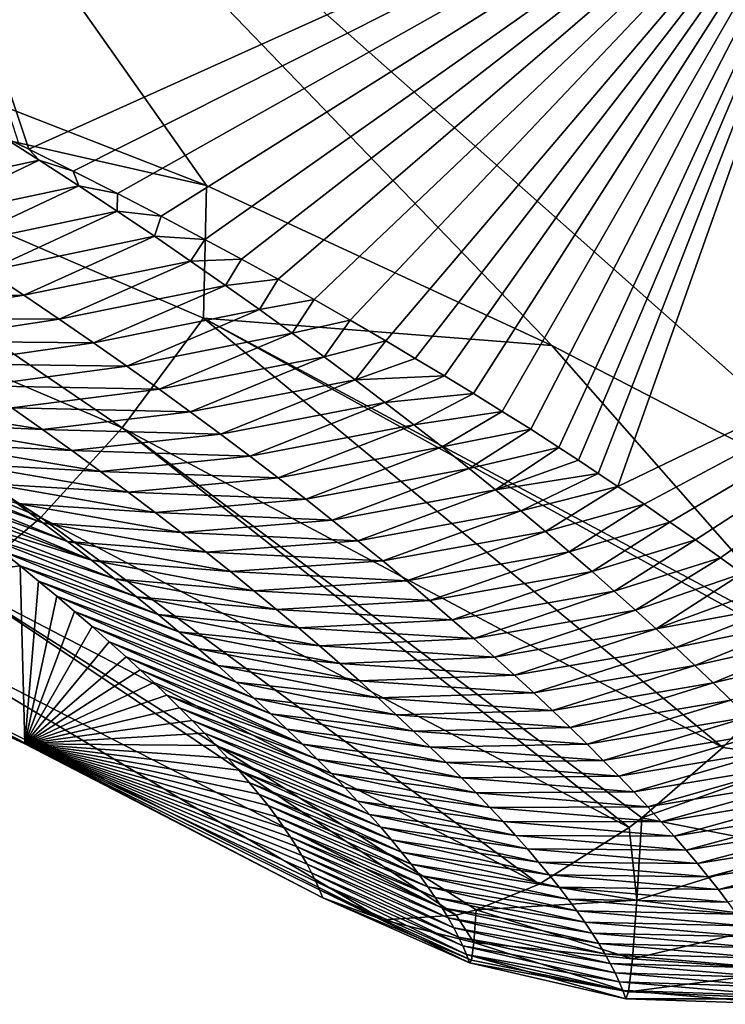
# Model space of a CAD drawing. Header units: metres. Extents: x -101 to 101, y -261 to 23.
# Tile 232 of 256: x 84.62 to 86.3, y -22.73 to -20.39. Entities that reach past the tile are written whole.
import ezdxf

# ---------------------------------------------------------------- set-up
doc = ezdxf.new("R2010")
doc.units = ezdxf.units.M
doc.layers.add('solid_505151_K2442K1000C34', color=7, linetype='CONTINUOUS')

msp = doc.modelspace()

# ---------------------------------------------------------------- linework, layer by layer
at = {"layer": 'solid_505151_K2442K1000C34'}
for points in [[(88.453484, -20.704044, 102.4142), (87.591324, -17.093513, 104.159546), (85.757095, -18.152464, 104.159546)], [(86.73848, -21.603632, 102.4142), (85.757095, -18.152464, 104.159546), (83.822845, -19.015301, 104.159546)], [(86.73848, -21.603632, 102.4142), (88.453484, -20.704044, 102.4142), (85.757095, -18.152464, 104.159546)], [(83.485893, -20.16501, 103.716919), (85.069054, -20.783598, 103.161095), (83.822845, -19.015301, 104.159546)], [(85.891548, -21.164774, 102.815361), (86.73848, -21.603632, 102.4142), (83.822845, -19.015301, 104.159546)], [(85.069054, -20.783598, 103.161095), (85.891548, -21.164774, 102.815361), (83.822845, -19.015301, 104.159546)], [(84.64653, -20.696465, 79.878418), (84.623543, -20.685204, 79.791496), (84.118034, -19.113779, 73.114449)], [(86.653976, -19.790264, 79.883408), (84.64653, -20.696465, 79.878418), (84.118034, -19.113779, 73.114449)], [(84.752007, -20.748796, 80.284843), (84.64653, -20.696465, 79.878418), (86.653976, -19.790264, 79.883408)], [(84.857056, -20.802139, 80.703026), (84.752007, -20.748796, 80.284843), (86.653976, -19.790264, 79.883408)], [(84.961548, -20.856623, 81.133858), (84.857056, -20.802139, 80.703026), (86.653976, -19.790264, 79.883408)], [(85.065514, -20.911936, 81.576561), (84.961548, -20.856623, 81.133858), (86.653976, -19.790264, 79.883408)], [(85.152786, -20.959053, 81.958801), (85.065514, -20.911936, 81.576561), (86.653976, -19.790264, 79.883408)], [(85.239586, -21.006687, 82.349762), (85.152786, -20.959053, 81.958801), (86.653976, -19.790264, 79.883408)], [(85.325821, -21.05492, 82.750038), (85.239586, -21.006687, 82.349762), (86.653976, -19.790264, 79.883408)], [(85.411385, -21.10383, 83.160255), (85.325821, -21.05492, 82.750038), (86.653976, -19.790264, 79.883408)], [(85.496178, -21.153471, 83.580963), (85.411385, -21.10383, 83.160255), (86.653976, -19.790264, 79.883408)], [(85.566284, -21.195126, 83.938652), (85.496178, -21.153471, 83.580963), (86.653976, -19.790264, 79.883408)], [(85.635872, -21.23694, 84.302582), (85.566284, -21.195126, 83.938652), (86.653976, -19.790264, 79.883408)], [(85.704895, -21.278982, 84.673271), (85.635872, -21.23694, 84.302582), (86.653976, -19.790264, 79.883408)], [(85.7733, -21.32131, 85.051224), (85.704895, -21.278982, 84.673271), (86.653976, -19.790264, 79.883408)], [(85.841003, -21.363979, 85.436951), (85.7733, -21.32131, 85.051224), (86.653976, -19.790264, 79.883408)], [(85.907959, -21.407038, 85.830963), (85.841003, -21.363979, 85.436951), (86.653976, -19.790264, 79.883408)], [(85.955086, -21.437923, 86.116539), (85.907959, -21.407038, 85.830963), (86.653976, -19.790264, 79.883408)], [(86.001808, -21.469017, 86.406708), (85.955086, -21.437923, 86.116539), (86.653976, -19.790264, 79.883408)], [(86.048233, -21.500202, 86.701286), (86.001808, -21.469017, 86.406708), (86.653976, -19.790264, 79.883408)], [(87.539078, -20.78021, 86.734787), (86.048233, -21.500202, 86.701286), (86.653976, -19.790264, 79.883408)], [(83.495834, -20.426064, 103.579361), (85.069054, -20.783598, 103.161095), (83.485893, -20.16501, 103.716919)], [(83.495834, -20.426064, 103.579361), (83.335968, -20.706636, 103.385201), (84.868217, -21.360647, 102.797546)], [(85.061913, -21.099096, 102.987411), (85.069054, -20.783598, 103.161095), (83.495834, -20.426064, 103.579361)], [(85.061913, -21.099096, 102.987411), (83.495834, -20.426064, 103.579361), (84.868217, -21.360647, 102.797546)], [(84.269844, -20.809521, 79.908249), (84.573303, -20.660748, 79.603409), (84.67099, -20.72286, 80.033707)], [(84.64653, -20.696465, 79.878418), (84.573303, -20.660748, 79.603409), (84.623543, -20.685204, 79.791496)], [(84.67099, -20.72286, 80.033707), (84.573303, -20.660748, 79.603409), (84.64653, -20.696465, 79.878418)], [(83.335968, -20.706636, 103.385201), (83.17556, -20.940765, 103.13736), (84.674599, -21.574469, 102.55513)], [(84.868217, -21.360647, 102.797546), (83.335968, -20.706636, 103.385201), (84.674599, -21.574469, 102.55513)], [(84.67099, -20.72286, 80.033707), (84.64653, -20.696465, 79.878418), (84.752007, -20.748796, 80.284843)], [(84.365257, -20.869406, 80.339722), (84.269844, -20.809521, 79.908249), (84.67099, -20.72286, 80.033707)], [(84.365257, -20.869406, 80.339722), (84.67099, -20.72286, 80.033707), (84.765259, -20.784082, 80.463226)], [(84.765259, -20.784082, 80.463226), (84.67099, -20.72286, 80.033707), (84.752007, -20.748796, 80.284843)], [(84.765259, -20.784082, 80.463226), (84.752007, -20.748796, 80.284843), (84.857056, -20.802139, 80.703026)], [(86.110756, -21.542671, 87.108459), (86.048233, -21.500202, 86.701286), (87.539078, -20.78021, 86.734787)], [(86.172485, -21.585201, 87.523308), (86.110756, -21.542671, 87.108459), (87.539078, -20.78021, 86.734787)], [(86.233246, -21.62775, 87.94558), (86.172485, -21.585201, 87.523308), (87.539078, -20.78021, 86.734787)], [(86.292862, -21.670275, 88.375023), (86.233246, -21.62775, 87.94558), (87.539078, -20.78021, 86.734787)], [(86.344635, -21.707939, 88.761658), (86.292862, -21.670275, 88.375023), (87.539078, -20.78021, 86.734787)], [(84.457741, -20.928587, 80.77179), (84.365257, -20.869406, 80.339722), (84.765259, -20.784082, 80.463226)], [(84.457741, -20.928587, 80.77179), (84.765259, -20.784082, 80.463226), (84.856651, -20.844551, 80.89328)], [(84.856651, -20.844551, 80.89328), (84.765259, -20.784082, 80.463226), (84.857056, -20.802139, 80.703026)], [(84.856651, -20.844551, 80.89328), (84.857056, -20.802139, 80.703026), (84.961548, -20.856623, 81.133858)], [(85.061913, -21.099096, 102.987411), (85.891548, -21.164774, 102.815361), (85.069054, -20.783598, 103.161095)], [(84.547401, -20.987051, 81.20443), (84.457741, -20.928587, 80.77179), (84.856651, -20.844551, 80.89328)], [(84.547401, -20.987051, 81.20443), (84.856651, -20.844551, 80.89328), (84.945259, -20.904259, 81.32383)], [(84.945259, -20.904259, 81.32383), (84.856651, -20.844551, 80.89328), (84.961548, -20.856623, 81.133858)], [(84.945259, -20.904259, 81.32383), (84.961548, -20.856623, 81.133858), (85.065514, -20.911936, 81.576561)], [(84.634338, -21.04479, 81.637619), (84.547401, -20.987051, 81.20443), (84.945259, -20.904259, 81.32383)], [(84.634338, -21.04479, 81.637619), (84.945259, -20.904259, 81.32383), (85.031181, -20.963192, 81.75486)], [(85.031181, -20.963192, 81.75486), (84.945259, -20.904259, 81.32383), (85.065514, -20.911936, 81.576561)], [(85.031181, -20.963192, 81.75486), (85.065514, -20.911936, 81.576561), (85.152786, -20.959053, 81.958801)], [(84.674599, -21.574469, 102.55513), (83.17556, -20.940765, 103.13736), (84.48793, -21.732979, 102.268768)], [(84.71862, -21.101793, 82.071327), (84.634338, -21.04479, 81.637619), (85.031181, -20.963192, 81.75486)], [(84.71862, -21.101793, 82.071327), (85.031181, -20.963192, 81.75486), (85.114479, -21.021347, 82.186356)], [(85.114479, -21.021347, 82.186356), (85.031181, -20.963192, 81.75486), (85.152786, -20.959053, 81.958801)], [(85.114479, -21.021347, 82.186356), (85.152786, -20.959053, 81.958801), (85.239586, -21.006687, 82.349762)], [(84.634338, -21.04479, 81.637619), (84.208145, -21.0455, 81.444397), (84.547401, -20.987051, 81.20443)], [(85.195229, -21.078714, 82.618294), (85.114479, -21.021347, 82.186356), (85.239586, -21.006687, 82.349762)], [(85.195229, -21.078714, 82.618294), (85.239586, -21.006687, 82.349762), (85.325821, -21.05492, 82.750038)], [(84.800316, -21.158051, 82.505539), (84.71862, -21.101793, 82.071327), (85.114479, -21.021347, 82.186356)], [(84.800316, -21.158051, 82.505539), (85.114479, -21.021347, 82.186356), (85.195229, -21.078714, 82.618294)], [(84.634338, -21.04479, 81.637619), (84.292717, -21.100313, 81.872002), (84.208145, -21.0455, 81.444397)], [(84.71862, -21.101793, 82.071327), (84.292717, -21.100313, 81.872002), (84.634338, -21.04479, 81.637619)], [(85.273499, -21.135286, 83.050659), (85.195229, -21.078714, 82.618294), (85.325821, -21.05492, 82.750038)], [(85.273499, -21.135286, 83.050659), (85.325821, -21.05492, 82.750038), (85.411385, -21.10383, 83.160255)], [(84.879501, -21.213552, 82.940231), (84.800316, -21.158051, 82.505539), (85.195229, -21.078714, 82.618294)], [(84.879501, -21.213552, 82.940231), (85.195229, -21.078714, 82.618294), (85.273499, -21.135286, 83.050659)], [(84.71862, -21.101793, 82.071327), (84.374741, -21.154457, 82.300156), (84.292717, -21.100313, 81.872002)], [(84.800316, -21.158051, 82.505539), (84.374741, -21.154457, 82.300156), (84.71862, -21.101793, 82.071327)], [(85.061913, -21.099096, 102.987411), (84.868217, -21.360647, 102.797546), (86.29834, -22.121971, 102.102547)], [(86.522469, -21.882181, 102.287598), (85.891548, -21.164774, 102.815361), (85.061913, -21.099096, 102.987411)], [(86.508606, -21.898438, 102.277672), (85.061913, -21.099096, 102.987411), (86.29834, -22.121971, 102.102547)], [(86.508606, -21.898438, 102.277672), (86.522469, -21.882181, 102.287598), (85.061913, -21.099096, 102.987411)], [(85.349358, -21.191053, 83.483429), (85.273499, -21.135286, 83.050659), (85.411385, -21.10383, 83.160255)], [(85.349358, -21.191053, 83.483429), (85.411385, -21.10383, 83.160255), (85.496178, -21.153471, 83.580963)], [(84.800316, -21.158051, 82.505539), (84.454285, -21.207922, 82.728844), (84.374741, -21.154457, 82.300156)], [(84.956238, -21.268291, 83.375381), (84.879501, -21.213552, 82.940231), (85.273499, -21.135286, 83.050659)], [(84.956238, -21.268291, 83.375381), (85.273499, -21.135286, 83.050659), (85.349358, -21.191053, 83.483429)], [(85.422874, -21.246012, 83.916595), (85.349358, -21.191053, 83.483429), (85.496178, -21.153471, 83.580963)], [(85.422874, -21.246012, 83.916595), (85.496178, -21.153471, 83.580963), (85.566284, -21.195126, 83.938652)], [(84.879501, -21.213552, 82.940231), (84.454285, -21.207922, 82.728844), (84.800316, -21.158051, 82.505539)], [(86.522469, -21.882181, 102.287598), (86.73848, -21.603632, 102.4142), (85.891548, -21.164774, 102.815361)], [(85.030602, -21.322258, 83.810974), (84.956238, -21.268291, 83.375381), (85.349358, -21.191053, 83.483429)], [(85.030602, -21.322258, 83.810974), (85.349358, -21.191053, 83.483429), (85.422874, -21.246012, 83.916595)], [(85.422874, -21.246012, 83.916595), (85.566284, -21.195126, 83.938652), (85.635872, -21.23694, 84.302582)], [(84.879501, -21.213552, 82.940231), (84.531418, -21.260698, 83.158043), (84.454285, -21.207922, 82.728844)], [(84.956238, -21.268291, 83.375381), (84.531418, -21.260698, 83.158043), (84.879501, -21.213552, 82.940231)], [(85.102638, -21.375441, 84.246986), (85.030602, -21.322258, 83.810974), (85.422874, -21.246012, 83.916595)], [(85.102638, -21.375441, 84.246986), (85.422874, -21.246012, 83.916595), (85.494102, -21.30015, 84.350143)], [(85.494102, -21.30015, 84.350143), (85.422874, -21.246012, 83.916595), (85.635872, -21.23694, 84.302582)], [(85.494102, -21.30015, 84.350143), (85.635872, -21.23694, 84.302582), (85.704895, -21.278982, 84.673271)], [(84.956238, -21.268291, 83.375381), (84.606201, -21.312777, 83.587723), (84.531418, -21.260698, 83.158043)], [(85.030602, -21.322258, 83.810974), (84.606201, -21.312777, 83.587723), (84.956238, -21.268291, 83.375381)], [(85.56308, -21.353462, 84.78405), (85.494102, -21.30015, 84.350143), (85.704895, -21.278982, 84.673271)], [(85.56308, -21.353462, 84.78405), (85.704895, -21.278982, 84.673271), (85.7733, -21.32131, 85.051224)], [(84.678703, -21.364143, 84.01786), (84.354942, -21.349703, 84.38456), (84.283516, -21.300255, 83.952469)], [(84.606201, -21.312777, 83.587723), (84.678703, -21.364143, 84.01786), (84.283516, -21.300255, 83.952469)], [(85.030602, -21.322258, 83.810974), (84.678703, -21.364143, 84.01786), (84.606201, -21.312777, 83.587723)], [(85.172409, -21.427835, 84.683411), (85.102638, -21.375441, 84.246986), (85.494102, -21.30015, 84.350143)], [(85.172409, -21.427835, 84.683411), (85.494102, -21.30015, 84.350143), (85.56308, -21.353462, 84.78405)], [(85.629868, -21.405943, 85.218315), (85.56308, -21.353462, 84.78405), (85.7733, -21.32131, 85.051224)], [(85.629868, -21.405943, 85.218315), (85.7733, -21.32131, 85.051224), (85.841003, -21.363979, 85.436951)], [(85.102638, -21.375441, 84.246986), (84.678703, -21.364143, 84.01786), (85.030602, -21.322258, 83.810974)], [(84.748962, -21.414793, 84.448441), (84.424141, -21.398468, 84.817123), (84.354942, -21.349703, 84.38456)], [(84.678703, -21.364143, 84.01786), (84.748962, -21.414793, 84.448441), (84.354942, -21.349703, 84.38456)], [(84.868217, -21.360647, 102.797546), (84.674599, -21.574469, 102.55513), (86.075294, -22.312693, 101.866211)], [(85.102638, -21.375441, 84.246986), (84.748962, -21.414793, 84.448441), (84.678703, -21.364143, 84.01786)], [(86.105461, -22.289787, 101.90126), (84.868217, -21.360647, 102.797546), (86.075294, -22.312693, 101.866211)], [(86.105461, -22.289787, 101.90126), (86.29834, -22.121971, 102.102547), (84.868217, -21.360647, 102.797546)], [(85.23996, -21.479433, 85.120216), (85.172409, -21.427835, 84.683411), (85.56308, -21.353462, 84.78405)], [(85.23996, -21.479433, 85.120216), (85.56308, -21.353462, 84.78405), (85.629868, -21.405943, 85.218315)], [(85.694511, -21.457582, 85.652924), (85.629868, -21.405943, 85.218315), (85.841003, -21.363979, 85.436951)], [(85.694511, -21.457582, 85.652924), (85.841003, -21.363979, 85.436951), (85.907959, -21.407038, 85.830963)], [(85.172409, -21.427835, 84.683411), (84.748962, -21.414793, 84.448441), (85.102638, -21.375441, 84.246986)], [(84.817039, -21.464716, 84.879448), (84.491165, -21.446541, 85.250137), (84.424141, -21.398468, 84.817123)], [(84.748962, -21.414793, 84.448441), (84.817039, -21.464716, 84.879448), (84.424141, -21.398468, 84.817123)], [(85.172409, -21.427835, 84.683411), (84.817039, -21.464716, 84.879448), (84.748962, -21.414793, 84.448441)], [(85.305336, -21.530224, 85.557411), (85.23996, -21.479433, 85.120216), (85.629868, -21.405943, 85.218315)], [(85.305336, -21.530224, 85.557411), (85.629868, -21.405943, 85.218315), (85.694511, -21.457582, 85.652924)], [(85.757057, -21.508375, 86.087852), (85.694511, -21.457582, 85.652924), (85.907959, -21.407038, 85.830963)], [(85.757057, -21.508375, 86.087852), (85.907959, -21.407038, 85.830963), (85.955086, -21.437923, 86.116539)], [(84.679611, -21.586508, 86.551727), (84.345642, -21.472836, 86.758591), (84.287437, -21.430075, 86.338104)], [(84.618858, -21.540569, 86.117462), (84.679611, -21.586508, 86.551727), (84.287437, -21.430075, 86.338104)], [(85.23996, -21.479433, 85.120216), (84.817039, -21.464716, 84.879448), (85.172409, -21.427835, 84.683411)], [(85.757057, -21.508375, 86.087852), (85.955086, -21.437923, 86.116539), (86.001808, -21.469017, 86.406708)], [(84.882965, -21.513905, 85.310867), (84.556053, -21.493912, 85.683594), (84.491165, -21.446541, 85.250137)], [(84.817039, -21.464716, 84.879448), (84.882965, -21.513905, 85.310867), (84.491165, -21.446541, 85.250137)], [(85.368584, -21.580202, 85.994957), (85.305336, -21.530224, 85.557411), (85.694511, -21.457582, 85.652924)], [(85.368584, -21.580202, 85.994957), (85.694511, -21.457582, 85.652924), (85.757057, -21.508375, 86.087852)], [(84.738365, -21.631714, 86.986382), (84.393623, -21.508638, 87.115509), (84.345642, -21.472836, 86.758591)], [(84.679611, -21.586508, 86.551727), (84.738365, -21.631714, 86.986382), (84.345642, -21.472836, 86.758591)], [(85.23996, -21.479433, 85.120216), (84.882965, -21.513905, 85.310867), (84.817039, -21.464716, 84.879448)], [(85.305336, -21.530224, 85.557411), (84.882965, -21.513905, 85.310867), (85.23996, -21.479433, 85.120216)], [(85.817551, -21.558315, 86.523102), (85.757057, -21.508375, 86.087852), (86.001808, -21.469017, 86.406708)], [(85.817551, -21.558315, 86.523102), (86.001808, -21.469017, 86.406708), (86.048233, -21.500202, 86.701286)], [(84.795143, -21.676184, 87.421394), (84.441231, -21.544626, 87.477966), (84.393623, -21.508638, 87.115509)], [(84.738365, -21.631714, 86.986382), (84.795143, -21.676184, 87.421394), (84.393623, -21.508638, 87.115509)], [(84.946793, -21.562347, 85.742676), (84.618858, -21.540569, 86.117462), (84.556053, -21.493912, 85.683594)], [(84.882965, -21.513905, 85.310867), (84.946793, -21.562347, 85.742676), (84.556053, -21.493912, 85.683594)], [(85.429756, -21.629358, 86.432854), (85.368584, -21.580202, 85.994957), (85.757057, -21.508375, 86.087852)], [(85.429756, -21.629358, 86.432854), (85.757057, -21.508375, 86.087852), (85.817551, -21.558315, 86.523102)], [(85.87603, -21.607395, 86.958656), (85.817551, -21.558315, 86.523102), (86.048233, -21.500202, 86.701286)], [(85.87603, -21.607395, 86.958656), (86.048233, -21.500202, 86.701286), (86.110756, -21.542671, 87.108459)], [(85.305336, -21.530224, 85.557411), (84.946793, -21.562347, 85.742676), (84.882965, -21.513905, 85.310867)], [(85.368584, -21.580202, 85.994957), (84.946793, -21.562347, 85.742676), (85.305336, -21.530224, 85.557411)], [(84.795143, -21.676184, 87.421394), (84.48835, -21.580753, 87.846321), (84.441231, -21.544626, 87.477966)], [(85.008568, -21.610037, 86.174866), (84.679611, -21.586508, 86.551727), (84.618858, -21.540569, 86.117462)], [(84.946793, -21.562347, 85.742676), (85.008568, -21.610037, 86.174866), (84.618858, -21.540569, 86.117462)], [(85.932526, -21.655611, 87.394501), (85.87603, -21.607395, 86.958656), (86.110756, -21.542671, 87.108459)], [(85.932526, -21.655611, 87.394501), (86.110756, -21.542671, 87.108459), (86.172485, -21.585201, 87.523308)], [(84.674599, -21.574469, 102.55513), (84.48793, -21.732979, 102.268768), (85.861259, -22.447578, 101.586975)], [(86.075294, -22.312693, 101.866211), (84.674599, -21.574469, 102.55513), (85.861259, -22.447578, 101.586975)], [(85.368584, -21.580202, 85.994957), (85.008568, -21.610037, 86.174866), (84.946793, -21.562347, 85.742676)], [(85.488892, -21.677685, 86.871078), (85.429756, -21.629358, 86.432854), (85.817551, -21.558315, 86.523102)], [(85.488892, -21.677685, 86.871078), (85.817551, -21.558315, 86.523102), (85.87603, -21.607395, 86.958656)], [(84.849976, -21.719906, 87.856758), (84.534859, -21.616966, 88.220963), (84.48835, -21.580753, 87.846321)], [(84.795143, -21.676184, 87.421394), (84.849976, -21.719906, 87.856758), (84.48835, -21.580753, 87.846321)], [(85.068336, -21.656965, 86.607407), (84.738365, -21.631714, 86.986382), (84.679611, -21.586508, 86.551727)], [(85.008568, -21.610037, 86.174866), (85.068336, -21.656965, 86.607407), (84.679611, -21.586508, 86.551727)], [(85.429756, -21.629358, 86.432854), (85.008568, -21.610037, 86.174866), (85.368584, -21.580202, 85.994957)], [(85.987068, -21.702951, 87.830635), (85.932526, -21.655611, 87.394501), (86.172485, -21.585201, 87.523308)], [(85.987068, -21.702951, 87.830635), (86.172485, -21.585201, 87.523308), (86.233246, -21.62775, 87.94558)], [(84.902893, -21.762875, 88.292465), (84.580643, -21.653215, 88.602264), (84.534859, -21.616966, 88.220963)], [(84.849976, -21.719906, 87.856758), (84.902893, -21.762875, 88.292465), (84.534859, -21.616966, 88.220963)], [(85.429756, -21.629358, 86.432854), (85.068336, -21.656965, 86.607407), (85.008568, -21.610037, 86.174866)], [(85.546013, -21.725178, 87.309631), (85.488892, -21.677685, 86.871078), (85.87603, -21.607395, 86.958656)], [(85.546013, -21.725178, 87.309631), (85.87603, -21.607395, 86.958656), (85.932526, -21.655611, 87.394501)], [(85.126122, -21.703125, 87.040306), (84.795143, -21.676184, 87.421394), (84.738365, -21.631714, 86.986382)], [(85.068336, -21.656965, 86.607407), (85.126122, -21.703125, 87.040306), (84.738365, -21.631714, 86.986382)], [(85.488892, -21.677685, 86.871078), (85.068336, -21.656965, 86.607407), (85.429756, -21.629358, 86.432854)], [(86.039696, -21.749416, 88.267044), (85.987068, -21.702951, 87.830635), (86.233246, -21.62775, 87.94558)], [(86.039696, -21.749416, 88.267044), (86.233246, -21.62775, 87.94558), (86.292862, -21.670275, 88.375023)], [(83.918701, -21.780758, 101.304382), (84.580643, -21.653215, 88.602264), (84.625587, -21.689449, 88.990593)], [(84.953934, -21.80508, 88.728493), (84.625587, -21.689449, 88.990593), (84.580643, -21.653215, 88.602264)], [(84.902893, -21.762875, 88.292465), (84.953934, -21.80508, 88.728493), (84.580643, -21.653215, 88.602264)], [(85.488892, -21.677685, 86.871078), (85.126122, -21.703125, 87.040306), (85.068336, -21.656965, 86.607407)], [(85.601166, -21.771826, 87.748497), (85.546013, -21.725178, 87.309631), (85.932526, -21.655611, 87.394501)], [(85.601166, -21.771826, 87.748497), (85.932526, -21.655611, 87.394501), (85.987068, -21.702951, 87.830635)], [(86.090446, -21.794996, 88.703712), (86.039696, -21.749416, 88.267044), (86.292862, -21.670275, 88.375023)], [(86.090446, -21.794996, 88.703712), (86.292862, -21.670275, 88.375023), (86.344635, -21.707939, 88.761658)], [(84.636749, -22.113409, 100.969269), (83.918701, -21.780758, 101.304382), (84.625587, -21.689449, 88.990593)], [(84.636749, -22.113409, 100.969269), (84.625587, -21.689449, 88.990593), (84.669571, -21.725611, 89.386337)], [(85.00312, -21.846518, 89.164833), (84.669571, -21.725611, 89.386337), (84.625587, -21.689449, 88.990593)], [(84.953934, -21.80508, 88.728493), (85.00312, -21.846518, 89.164833), (84.625587, -21.689449, 88.990593)], [(85.181961, -21.74851, 87.473534), (84.849976, -21.719906, 87.856758), (84.795143, -21.676184, 87.421394)], [(85.126122, -21.703125, 87.040306), (85.181961, -21.74851, 87.473534), (84.795143, -21.676184, 87.421394)], [(85.546013, -21.725178, 87.309631), (85.126122, -21.703125, 87.040306), (85.488892, -21.677685, 86.871078)], [(85.235893, -21.793112, 87.907082), (84.902893, -21.762875, 88.292465), (84.849976, -21.719906, 87.856758)], [(85.181961, -21.74851, 87.473534), (85.235893, -21.793112, 87.907082), (84.849976, -21.719906, 87.856758)], [(85.546013, -21.725178, 87.309631), (85.181961, -21.74851, 87.473534), (85.126122, -21.703125, 87.040306)], [(85.654381, -21.817627, 88.18766), (85.601166, -21.771826, 87.748497), (85.987068, -21.702951, 87.830635)], [(85.654381, -21.817627, 88.18766), (85.987068, -21.702951, 87.830635), (86.039696, -21.749416, 88.267044)], [(86.139351, -21.839685, 89.14064), (86.090446, -21.794996, 88.703712), (86.344635, -21.707939, 88.761658)], [(86.139351, -21.839685, 89.14064), (86.344635, -21.707939, 88.761658), (86.395256, -21.745531, 89.153549)], [(84.48793, -21.732979, 102.268768), (84.314842, -21.830549, 101.948624), (85.663826, -22.521835, 101.274757)], [(85.711502, -22.509031, 101.355827), (84.48793, -21.732979, 102.268768), (85.663826, -22.521835, 101.274757)], [(85.711502, -22.509031, 101.355827), (85.861259, -22.447578, 101.586975), (84.48793, -21.732979, 102.268768)], [(84.636749, -22.113409, 100.969269), (84.669571, -21.725611, 89.386337), (84.712608, -21.761694, 89.789474)], [(85.050484, -21.887175, 89.601471), (84.712608, -21.761694, 89.789474), (84.669571, -21.725611, 89.386337)], [(85.00312, -21.846518, 89.164833), (85.050484, -21.887175, 89.601471), (84.669571, -21.725611, 89.386337)], [(85.601166, -21.771826, 87.748497), (85.181961, -21.74851, 87.473534), (85.546013, -21.725178, 87.309631)], [(84.636749, -22.113409, 100.969269), (84.712608, -21.761694, 89.789474), (84.755081, -21.797848, 90.198753)], [(85.096054, -21.92705, 90.038399), (84.755081, -21.797848, 90.198753), (84.712608, -21.761694, 89.789474)], [(85.050484, -21.887175, 89.601471), (85.096054, -21.92705, 90.038399), (84.712608, -21.761694, 89.789474)], [(85.287941, -21.836924, 88.340942), (84.953934, -21.80508, 88.728493), (84.902893, -21.762875, 88.292465)], [(85.235893, -21.793112, 87.907082), (85.287941, -21.836924, 88.340942), (84.902893, -21.762875, 88.292465)], [(85.601166, -21.771826, 87.748497), (85.235893, -21.793112, 87.907082), (85.181961, -21.74851, 87.473534)], [(85.705688, -21.862572, 88.627106), (85.654381, -21.817627, 88.18766), (86.039696, -21.749416, 88.267044)], [(85.705688, -21.862572, 88.627106), (86.039696, -21.749416, 88.267044), (86.090446, -21.794996, 88.703712)], [(86.139351, -21.839685, 89.14064), (86.395256, -21.745531, 89.153549), (86.444641, -21.783045, 89.55072)], [(84.161461, -21.863716, 101.606056), (83.918701, -21.780758, 101.304382), (84.636749, -22.113409, 100.969269)], [(85.654381, -21.817627, 88.18766), (85.235893, -21.793112, 87.907082), (85.601166, -21.771826, 87.748497)], [(86.186424, -21.883478, 89.577805), (86.139351, -21.839685, 89.14064), (86.444641, -21.783045, 89.55072)], [(86.186424, -21.883478, 89.577805), (86.444641, -21.783045, 89.55072), (86.493103, -21.820557, 89.955048)], [(84.636749, -22.113409, 100.969269), (84.755081, -21.797848, 90.198753), (84.796883, -21.834026, 90.614517)], [(85.139847, -21.966135, 90.475594), (84.796883, -21.834026, 90.614517), (84.755081, -21.797848, 90.198753)], [(85.096054, -21.92705, 90.038399), (85.139847, -21.966135, 90.475594), (84.755081, -21.797848, 90.198753)], [(85.338135, -21.879938, 88.775101), (85.00312, -21.846518, 89.164833), (84.953934, -21.80508, 88.728493)], [(85.287941, -21.836924, 88.340942), (85.338135, -21.879938, 88.775101), (84.953934, -21.80508, 88.728493)], [(85.654381, -21.817627, 88.18766), (85.287941, -21.836924, 88.340942), (85.235893, -21.793112, 87.907082)], [(85.755119, -21.906654, 89.066833), (85.705688, -21.862572, 88.627106), (86.090446, -21.794996, 88.703712)], [(85.755119, -21.906654, 89.066833), (86.090446, -21.794996, 88.703712), (86.139351, -21.839685, 89.14064)], [(84.314842, -21.830549, 101.948624), (84.161461, -21.863716, 101.606056), (85.48999, -22.532822, 100.940643)], [(85.663826, -22.521835, 101.274757), (84.314842, -21.830549, 101.948624), (85.48999, -22.532822, 100.940643)], [(84.636749, -22.113409, 100.969269), (84.796883, -21.834026, 90.614517), (84.837868, -21.870155, 91.037323)], [(85.181877, -22.004421, 90.913055), (84.837868, -21.870155, 91.037323), (84.796883, -21.834026, 90.614517)], [(85.139847, -21.966135, 90.475594), (85.181877, -22.004421, 90.913055), (84.796883, -21.834026, 90.614517)], [(85.705688, -21.862572, 88.627106), (85.287941, -21.836924, 88.340942), (85.654381, -21.817627, 88.18766)], [(85.705688, -21.862572, 88.627106), (85.338135, -21.879938, 88.775101), (85.287941, -21.836924, 88.340942)], [(86.231712, -21.926373, 90.015213), (86.186424, -21.883478, 89.577805), (86.493103, -21.820557, 89.955048)], [(86.231712, -21.926373, 90.015213), (86.493103, -21.820557, 89.955048), (86.540604, -21.857973, 90.366249)], [(85.386513, -21.922148, 89.209541), (85.050484, -21.887175, 89.601471), (85.00312, -21.846518, 89.164833)], [(85.338135, -21.879938, 88.775101), (85.386513, -21.922148, 89.209541), (85.00312, -21.846518, 89.164833)], [(85.802711, -21.949869, 89.506828), (85.755119, -21.906654, 89.066833), (86.139351, -21.839685, 89.14064)], [(85.802711, -21.949869, 89.506828), (86.139351, -21.839685, 89.14064), (86.186424, -21.883478, 89.577805)], [(86.275223, -21.968359, 90.45285), (86.231712, -21.926373, 90.015213), (86.540604, -21.857973, 90.366249)], [(86.275223, -21.968359, 90.45285), (86.540604, -21.857973, 90.366249), (86.586998, -21.895161, 90.783386)], [(84.161461, -21.863716, 101.606056), (84.636749, -22.113409, 100.969269), (85.346046, -22.480244, 100.596848)], [(85.48999, -22.532822, 100.940643), (84.161461, -21.863716, 101.606056), (85.346046, -22.480244, 100.596848)], [(84.636749, -22.113409, 100.969269), (84.837868, -21.870155, 91.037323), (84.877853, -21.90616, 91.46772)], [(85.222176, -22.041906, 91.350769), (84.877853, -21.90616, 91.46772), (84.837868, -21.870155, 91.037323)], [(85.181877, -22.004421, 90.913055), (85.222176, -22.041906, 91.350769), (84.837868, -21.870155, 91.037323)], [(85.755119, -21.906654, 89.066833), (85.338135, -21.879938, 88.775101), (85.705688, -21.862572, 88.627106)], [(85.755119, -21.906654, 89.066833), (85.386513, -21.922148, 89.209541), (85.338135, -21.879938, 88.775101)], [(85.848488, -21.992208, 89.947075), (85.802711, -21.949869, 89.506828), (86.186424, -21.883478, 89.577805)], [(85.848488, -21.992208, 89.947075), (86.186424, -21.883478, 89.577805), (86.231712, -21.926373, 90.015213)], [(84.636749, -22.113409, 100.969269), (84.877853, -21.90616, 91.46772), (84.911209, -21.936869, 91.843102)], [(85.260757, -22.078583, 91.788727), (84.911209, -21.936869, 91.843102), (84.877853, -21.90616, 91.46772)], [(85.222176, -22.041906, 91.350769), (85.260757, -22.078583, 91.788727), (84.877853, -21.90616, 91.46772)], [(85.433098, -21.963547, 89.644257), (85.096054, -21.92705, 90.038399), (85.050484, -21.887175, 89.601471)], [(85.386513, -21.922148, 89.209541), (85.433098, -21.963547, 89.644257), (85.050484, -21.887175, 89.601471)], [(85.802711, -21.949869, 89.506828), (85.386513, -21.922148, 89.209541), (85.755119, -21.906654, 89.066833)], [(86.316978, -22.009436, 90.890717), (86.275223, -21.968359, 90.45285), (86.586998, -21.895161, 90.783386)], [(86.495888, -22.150774, 102.064896), (86.508606, -21.898438, 102.277672), (86.29834, -22.121971, 102.102547)], [(85.477913, -22.004129, 90.079239), (85.139847, -21.966135, 90.475594), (85.096054, -21.92705, 90.038399)], [(85.433098, -21.963547, 89.644257), (85.477913, -22.004129, 90.079239), (85.096054, -21.92705, 90.038399)], [(85.802711, -21.949869, 89.506828), (85.433098, -21.963547, 89.644257), (85.386513, -21.922148, 89.209541)], [(85.892464, -22.03367, 90.387573), (85.848488, -21.992208, 89.947075), (86.231712, -21.926373, 90.015213)], [(85.892464, -22.03367, 90.387573), (86.231712, -21.926373, 90.015213), (86.275223, -21.968359, 90.45285)], [(84.636749, -22.113409, 100.969269), (84.911209, -21.936869, 91.843102), (84.943626, -21.967381, 92.224808)], [(85.297653, -22.114443, 92.226921), (84.943626, -21.967381, 92.224808), (84.911209, -21.936869, 91.843102)], [(85.260757, -22.078583, 91.788727), (85.297653, -22.114443, 92.226921), (84.911209, -21.936869, 91.843102)], [(85.848488, -21.992208, 89.947075), (85.433098, -21.963547, 89.644257), (85.802711, -21.949869, 89.506828)], [(84.636749, -22.113409, 100.969269), (84.943626, -21.967381, 92.224808), (84.974983, -21.99765, 92.61319)], [(85.297653, -22.114443, 92.226921), (84.974983, -21.99765, 92.61319), (84.943626, -21.967381, 92.224808)], [(85.520981, -22.04389, 90.514473), (85.181877, -22.004421, 90.913055), (85.139847, -21.966135, 90.475594)], [(85.477913, -22.004129, 90.079239), (85.520981, -22.04389, 90.514473), (85.139847, -21.966135, 90.475594)], [(85.848488, -21.992208, 89.947075), (85.477913, -22.004129, 90.079239), (85.433098, -21.963547, 89.644257)], [(85.934669, -22.074245, 90.828308), (85.892464, -22.03367, 90.387573), (86.275223, -21.968359, 90.45285)], [(85.934669, -22.074245, 90.828308), (86.275223, -21.968359, 90.45285), (86.316978, -22.009436, 90.890717)], [(84.636749, -22.113409, 100.969269), (84.974983, -21.99765, 92.61319), (85.005318, -22.027693, 93.008575)], [(85.33287, -22.149483, 92.665329), (85.005318, -22.027693, 93.008575), (84.974983, -21.99765, 92.61319)], [(85.297653, -22.114443, 92.226921), (85.33287, -22.149483, 92.665329), (84.974983, -21.99765, 92.61319)], [(85.892464, -22.03367, 90.387573), (85.477913, -22.004129, 90.079239), (85.848488, -21.992208, 89.947075)], [(85.562317, -22.082823, 90.949951), (85.222176, -22.041906, 91.350769), (85.181877, -22.004421, 90.913055)], [(85.520981, -22.04389, 90.514473), (85.562317, -22.082823, 90.949951), (85.181877, -22.004421, 90.913055)], [(85.892464, -22.03367, 90.387573), (85.520981, -22.04389, 90.514473), (85.477913, -22.004129, 90.079239)], [(85.975128, -22.11393, 91.269272), (85.934669, -22.074245, 90.828308), (86.316978, -22.009436, 90.890717)], [(85.975128, -22.11393, 91.269272), (86.316978, -22.009436, 90.890717), (86.357002, -22.049597, 91.328781)], [(84.636749, -22.113409, 100.969269), (85.005318, -22.027693, 93.008575), (85.035088, -22.057753, 93.410904)], [(85.366432, -22.183697, 93.103951), (85.035088, -22.057753, 93.410904), (85.005318, -22.027693, 93.008575)], [(85.33287, -22.149483, 92.665329), (85.366432, -22.183697, 93.103951), (85.005318, -22.027693, 93.008575)], [(85.601952, -22.120922, 91.385658), (85.260757, -22.078583, 91.788727), (85.222176, -22.041906, 91.350769)], [(85.562317, -22.082823, 90.949951), (85.601952, -22.120922, 91.385658), (85.222176, -22.041906, 91.350769)], [(85.934669, -22.074245, 90.828308), (85.520981, -22.04389, 90.514473), (85.892464, -22.03367, 90.387573)], [(85.934669, -22.074245, 90.828308), (85.562317, -22.082823, 90.949951), (85.520981, -22.04389, 90.514473)], [(84.636749, -22.113409, 100.969269), (85.035088, -22.057753, 93.410904), (85.064209, -22.087761, 93.819839)], [(85.398354, -22.217079, 93.542778), (85.064209, -22.087761, 93.819839), (85.035088, -22.057753, 93.410904)], [(85.366432, -22.183697, 93.103951), (85.398354, -22.217079, 93.542778), (85.035088, -22.057753, 93.410904)], [(86.013855, -22.152718, 91.710449), (85.975128, -22.11393, 91.269272), (86.357002, -22.049597, 91.328781)], [(86.013855, -22.152718, 91.710449), (86.357002, -22.049597, 91.328781), (86.395325, -22.088837, 91.767059)], [(84.636749, -22.113409, 100.969269), (85.064209, -22.087761, 93.819839), (85.092514, -22.117611, 94.235069)], [(85.428642, -22.249626, 93.981796), (85.092514, -22.117611, 94.235069), (85.064209, -22.087761, 93.819839)], [(85.398354, -22.217079, 93.542778), (85.428642, -22.249626, 93.981796), (85.064209, -22.087761, 93.819839)], [(85.6399, -22.158182, 91.821602), (85.297653, -22.114443, 92.226921), (85.260757, -22.078583, 91.788727)], [(85.601952, -22.120922, 91.385658), (85.6399, -22.158182, 91.821602), (85.260757, -22.078583, 91.788727)], [(85.975128, -22.11393, 91.269272), (85.562317, -22.082823, 90.949951), (85.934669, -22.074245, 90.828308)], [(85.975128, -22.11393, 91.269272), (85.601952, -22.120922, 91.385658), (85.562317, -22.082823, 90.949951)], [(86.050873, -22.190605, 92.151848), (86.013855, -22.152718, 91.710449), (86.395325, -22.088837, 91.767059)], [(86.050873, -22.190605, 92.151848), (86.395325, -22.088837, 91.767059), (86.431961, -22.12715, 92.205536)], [(84.636749, -22.113409, 100.969269), (85.338211, -22.460907, 100.169769), (85.346046, -22.480244, 100.596848)], [(84.636749, -22.113409, 100.969269), (85.329338, -22.441132, 99.746666), (85.338211, -22.460907, 100.169769)], [(84.636749, -22.113409, 100.969269), (85.31942, -22.420916, 99.32753), (85.329338, -22.441132, 99.746666)], [(84.636749, -22.113409, 100.969269), (85.308464, -22.400261, 98.912376), (85.31942, -22.420916, 99.32753)], [(84.636749, -22.113409, 100.969269), (85.296471, -22.379173, 98.501198), (85.308464, -22.400261, 98.912376)], [(84.636749, -22.113409, 100.969269), (85.283432, -22.357653, 98.093987), (85.296471, -22.379173, 98.501198)], [(84.636749, -22.113409, 100.969269), (85.269348, -22.335701, 97.69075), (85.283432, -22.357653, 98.093987)], [(84.636749, -22.113409, 100.969269), (85.254219, -22.313324, 97.291489), (85.269348, -22.335701, 97.69075)], [(84.636749, -22.113409, 100.969269), (85.235649, -22.28723, 96.840057), (85.254219, -22.313324, 97.291489)], [(84.636749, -22.113409, 100.969269), (85.215691, -22.260578, 96.393791), (85.235649, -22.28723, 96.840057)], [(84.636749, -22.113409, 100.969269), (85.194061, -22.233198, 95.952141), (85.215691, -22.260578, 96.393791)], [(84.636749, -22.113409, 100.969269), (85.170761, -22.205097, 95.515114), (85.194061, -22.233198, 95.952141)], [(84.636749, -22.113409, 100.969269), (85.14595, -22.176392, 95.083031), (85.170761, -22.205097, 95.515114)], [(84.636749, -22.113409, 100.969269), (85.119812, -22.147192, 94.656242), (85.14595, -22.176392, 95.083031)], [(84.636749, -22.113409, 100.969269), (85.092514, -22.117611, 94.235069), (85.119812, -22.147192, 94.656242)], [(85.457314, -22.281334, 94.420998), (85.119812, -22.147192, 94.656242), (85.092514, -22.117611, 94.235069)], [(85.428642, -22.249626, 93.981796), (85.457314, -22.281334, 94.420998), (85.092514, -22.117611, 94.235069)], [(85.676186, -22.194599, 92.257751), (85.33287, -22.149483, 92.665329), (85.297653, -22.114443, 92.226921)], [(85.6399, -22.158182, 91.821602), (85.676186, -22.194599, 92.257751), (85.297653, -22.114443, 92.226921)], [(86.013855, -22.152718, 91.710449), (85.601952, -22.120922, 91.385658), (85.975128, -22.11393, 91.269272)], [(86.013855, -22.152718, 91.710449), (85.6399, -22.158182, 91.821602), (85.601952, -22.120922, 91.385658)], [(86.086212, -22.227585, 92.593445), (86.050873, -22.190605, 92.151848), (86.431961, -22.12715, 92.205536)], [(86.086212, -22.227585, 92.593445), (86.431961, -22.12715, 92.205536), (86.466934, -22.164534, 92.644196)], [(86.495888, -22.150774, 102.064896), (86.29834, -22.121971, 102.102547), (86.105461, -22.289787, 101.90126)], [(85.484383, -22.312199, 94.860374), (85.14595, -22.176392, 95.083031), (85.119812, -22.147192, 94.656242)], [(85.457314, -22.281334, 94.420998), (85.484383, -22.312199, 94.860374), (85.119812, -22.147192, 94.656242)], [(85.710823, -22.230164, 92.694115), (85.366432, -22.183697, 93.103951), (85.33287, -22.149483, 92.665329)], [(85.676186, -22.194599, 92.257751), (85.710823, -22.230164, 92.694115), (85.33287, -22.149483, 92.665329)], [(86.050873, -22.190605, 92.151848), (85.6399, -22.158182, 91.821602), (86.013855, -22.152718, 91.710449)], [(86.050873, -22.190605, 92.151848), (85.676186, -22.194599, 92.257751), (85.6399, -22.158182, 91.821602)], [(86.119881, -22.263655, 93.035233), (86.086212, -22.227585, 92.593445), (86.466934, -22.164534, 92.644196)], [(86.495888, -22.150774, 102.064896), (86.105461, -22.289787, 101.90126), (86.483948, -22.364529, 101.813141)], [(86.119881, -22.263655, 93.035233), (86.466934, -22.164534, 92.644196), (86.500259, -22.200983, 93.083046)], [(85.509857, -22.342213, 95.299919), (85.170761, -22.205097, 95.515114), (85.14595, -22.176392, 95.083031)], [(85.484383, -22.312199, 94.860374), (85.509857, -22.342213, 95.299919), (85.14595, -22.176392, 95.083031)], [(85.743843, -22.264875, 93.130669), (85.398354, -22.217079, 93.542778), (85.366432, -22.183697, 93.103951)], [(85.710823, -22.230164, 92.694115), (85.743843, -22.264875, 93.130669), (85.366432, -22.183697, 93.103951)], [(85.533752, -22.371374, 95.739616), (85.194061, -22.233198, 95.952141), (85.170761, -22.205097, 95.515114)], [(85.509857, -22.342213, 95.299919), (85.533752, -22.371374, 95.739616), (85.170761, -22.205097, 95.515114)], [(86.086212, -22.227585, 92.593445), (85.676186, -22.194599, 92.257751), (86.050873, -22.190605, 92.151848)], [(86.086212, -22.227585, 92.593445), (85.710823, -22.230164, 92.694115), (85.676186, -22.194599, 92.257751)], [(86.151894, -22.298809, 93.477211), (86.119881, -22.263655, 93.035233), (86.500259, -22.200983, 93.083046)], [(86.151894, -22.298809, 93.477211), (86.500259, -22.200983, 93.083046), (86.531952, -22.236496, 93.522064)], [(85.556091, -22.399677, 96.179466), (85.215691, -22.260578, 96.393791), (85.194061, -22.233198, 95.952141)], [(85.533752, -22.371374, 95.739616), (85.556091, -22.399677, 96.179466), (85.194061, -22.233198, 95.952141)], [(85.775238, -22.298727, 93.567413), (85.428642, -22.249626, 93.981796), (85.398354, -22.217079, 93.542778)], [(85.743843, -22.264875, 93.130669), (85.775238, -22.298727, 93.567413), (85.398354, -22.217079, 93.542778)], [(86.119881, -22.263655, 93.035233), (85.710823, -22.230164, 92.694115), (86.086212, -22.227585, 92.593445)], [(86.119881, -22.263655, 93.035233), (85.743843, -22.264875, 93.130669), (85.710823, -22.230164, 92.694115)], [(85.805031, -22.331718, 94.004341), (85.457314, -22.281334, 94.420998), (85.428642, -22.249626, 93.981796)], [(85.775238, -22.298727, 93.567413), (85.805031, -22.331718, 94.004341), (85.428642, -22.249626, 93.981796)], [(86.182266, -22.333044, 93.919365), (86.151894, -22.298809, 93.477211), (86.531952, -22.236496, 93.522064)], [(86.182266, -22.333044, 93.919365), (86.531952, -22.236496, 93.522064), (86.562019, -22.271065, 93.96125)], [(85.576866, -22.42712, 96.619453), (85.235649, -22.28723, 96.840057), (85.215691, -22.260578, 96.393791)], [(85.556091, -22.399677, 96.179466), (85.576866, -22.42712, 96.619453), (85.215691, -22.260578, 96.393791)], [(85.833237, -22.36384, 94.441444), (85.484383, -22.312199, 94.860374), (85.457314, -22.281334, 94.420998)], [(85.805031, -22.331718, 94.004341), (85.833237, -22.36384, 94.441444), (85.457314, -22.281334, 94.420998)], [(86.151894, -22.298809, 93.477211), (85.743843, -22.264875, 93.130669), (86.119881, -22.263655, 93.035233)], [(86.151894, -22.298809, 93.477211), (85.775238, -22.298727, 93.567413), (85.743843, -22.264875, 93.130669)], [(86.211014, -22.366356, 94.361687), (86.182266, -22.333044, 93.919365), (86.562019, -22.271065, 93.96125)], [(86.211014, -22.366356, 94.361687), (86.562019, -22.271065, 93.96125), (86.590485, -22.304689, 94.400597)], [(85.596092, -22.453699, 97.059578), (85.254219, -22.313324, 97.291489), (85.235649, -22.28723, 96.840057)], [(85.576866, -22.42712, 96.619453), (85.596092, -22.453699, 97.059578), (85.235649, -22.28723, 96.840057)], [(86.182266, -22.333044, 93.919365), (85.805031, -22.331718, 94.004341), (85.775238, -22.298727, 93.567413)], [(86.182266, -22.333044, 93.919365), (85.775238, -22.298727, 93.567413), (86.151894, -22.298809, 93.477211)], [(86.093552, -22.485577, 101.604073), (86.105461, -22.289787, 101.90126), (86.075294, -22.312693, 101.866211)], [(86.093552, -22.485577, 101.604073), (86.483948, -22.364529, 101.813141), (86.105461, -22.289787, 101.90126)], [(86.238152, -22.398741, 94.804176), (86.211014, -22.366356, 94.361687), (86.590485, -22.304689, 94.400597)], [(86.238152, -22.398741, 94.804176), (86.590485, -22.304689, 94.400597), (86.617355, -22.337364, 94.840096)], [(85.613777, -22.479412, 97.499832), (85.269348, -22.335701, 97.69075), (85.254219, -22.313324, 97.291489)], [(85.596092, -22.453699, 97.059578), (85.613777, -22.479412, 97.499832), (85.254219, -22.313324, 97.291489)], [(85.859863, -22.395092, 94.878708), (85.509857, -22.342213, 95.299919), (85.484383, -22.312199, 94.860374)], [(85.833237, -22.36384, 94.441444), (85.859863, -22.395092, 94.878708), (85.484383, -22.312199, 94.860374)], [(86.093552, -22.485577, 101.604073), (86.075294, -22.312693, 101.866211), (85.861259, -22.447578, 101.586975)], [(85.629921, -22.504255, 97.940193), (85.283432, -22.357653, 98.093987), (85.269348, -22.335701, 97.69075)], [(85.613777, -22.479412, 97.499832), (85.629921, -22.504255, 97.940193), (85.269348, -22.335701, 97.69075)], [(85.884933, -22.425468, 95.316132), (85.533752, -22.371374, 95.739616), (85.509857, -22.342213, 95.299919)], [(85.859863, -22.395092, 94.878708), (85.884933, -22.425468, 95.316132), (85.509857, -22.342213, 95.299919)], [(86.211014, -22.366356, 94.361687), (85.833237, -22.36384, 94.441444), (85.805031, -22.331718, 94.004341)], [(86.211014, -22.366356, 94.361687), (85.805031, -22.331718, 94.004341), (86.182266, -22.333044, 93.919365)], [(86.263687, -22.430195, 95.246819), (86.238152, -22.398741, 94.804176), (86.617355, -22.337364, 94.840096)], [(86.263687, -22.430195, 95.246819), (86.617355, -22.337364, 94.840096), (86.642647, -22.369085, 95.279747)], [(85.644539, -22.528227, 98.380676), (85.296471, -22.379173, 98.501198), (85.283432, -22.357653, 98.093987)], [(85.629921, -22.504255, 97.940193), (85.644539, -22.528227, 98.380676), (85.283432, -22.357653, 98.093987)], [(85.908447, -22.454966, 95.7537), (85.556091, -22.399677, 96.179466), (85.533752, -22.371374, 95.739616)], [(85.884933, -22.425468, 95.316132), (85.908447, -22.454966, 95.7537), (85.533752, -22.371374, 95.739616)], [(86.238152, -22.398741, 94.804176), (85.859863, -22.395092, 94.878708), (85.833237, -22.36384, 94.441444)], [(86.238152, -22.398741, 94.804176), (85.833237, -22.36384, 94.441444), (86.211014, -22.366356, 94.361687)], [(86.093552, -22.485577, 101.604073), (86.473022, -22.533689, 101.529449), (86.483948, -22.364529, 101.813141)], [(86.287643, -22.460714, 95.689606), (86.263687, -22.430195, 95.246819), (86.642647, -22.369085, 95.279747)], [(86.287643, -22.460714, 95.689606), (86.642647, -22.369085, 95.279747), (86.666374, -22.399851, 95.719536)], [(85.657631, -22.551323, 98.821259), (85.308464, -22.400261, 98.912376), (85.296471, -22.379173, 98.501198)], [(85.644539, -22.528227, 98.380676), (85.657631, -22.551323, 98.821259), (85.296471, -22.379173, 98.501198)], [(85.669212, -22.573542, 99.261932), (85.31942, -22.420916, 99.32753), (85.308464, -22.400261, 98.912376)], [(85.657631, -22.551323, 98.821259), (85.669212, -22.573542, 99.261932), (85.308464, -22.400261, 98.912376)], [(85.930428, -22.48358, 96.191414), (85.576866, -22.42712, 96.619453), (85.556091, -22.399677, 96.179466)], [(85.908447, -22.454966, 95.7537), (85.930428, -22.48358, 96.191414), (85.556091, -22.399677, 96.179466)], [(86.263687, -22.430195, 95.246819), (85.884933, -22.425468, 95.316132), (85.859863, -22.395092, 94.878708)], [(86.263687, -22.430195, 95.246819), (85.859863, -22.395092, 94.878708), (86.238152, -22.398741, 94.804176)], [(86.310028, -22.490294, 96.132538), (86.287643, -22.460714, 95.689606), (86.666374, -22.399851, 95.719536)], [(85.679276, -22.594881, 99.702698), (85.329338, -22.441132, 99.746666), (85.31942, -22.420916, 99.32753)], [(85.669212, -22.573542, 99.261932), (85.679276, -22.594881, 99.702698), (85.31942, -22.420916, 99.32753)], [(85.687836, -22.615337, 100.143547), (85.338211, -22.460907, 100.169769), (85.329338, -22.441132, 99.746666)], [(85.679276, -22.594881, 99.702698), (85.687836, -22.615337, 100.143547), (85.329338, -22.441132, 99.746666)], [(85.950882, -22.511307, 96.629257), (85.596092, -22.453699, 97.059578), (85.576866, -22.42712, 96.619453)], [(85.930428, -22.48358, 96.191414), (85.950882, -22.511307, 96.629257), (85.576866, -22.42712, 96.619453)], [(86.287643, -22.460714, 95.689606), (85.908447, -22.454966, 95.7537), (85.884933, -22.425468, 95.316132)], [(86.287643, -22.460714, 95.689606), (85.884933, -22.425468, 95.316132), (86.263687, -22.430195, 95.246819)], [(85.694893, -22.634907, 100.584473), (85.346046, -22.480244, 100.596848), (85.338211, -22.460907, 100.169769)], [(85.687836, -22.615337, 100.143547), (85.694893, -22.634907, 100.584473), (85.338211, -22.460907, 100.169769)], [(85.96981, -22.538147, 97.067223), (85.613777, -22.479412, 97.499832), (85.596092, -22.453699, 97.059578)], [(85.950882, -22.511307, 96.629257), (85.96981, -22.538147, 97.067223), (85.596092, -22.453699, 97.059578)], [(86.093552, -22.485577, 101.604073), (85.861259, -22.447578, 101.586975), (85.711502, -22.509031, 101.355827)], [(86.310028, -22.490294, 96.132538), (85.930428, -22.48358, 96.191414), (85.908447, -22.454966, 95.7537)], [(86.310028, -22.490294, 96.132538), (85.908447, -22.454966, 95.7537), (86.287643, -22.460714, 95.689606)], [(85.699707, -22.628551, 100.846031), (85.346046, -22.480244, 100.596848), (85.694893, -22.634907, 100.584473)], [(85.699707, -22.628551, 100.846031), (85.48999, -22.532822, 100.940643), (85.346046, -22.480244, 100.596848)], [(85.987221, -22.564095, 97.505318), (85.629921, -22.504255, 97.940193), (85.613777, -22.479412, 97.499832)], [(85.96981, -22.538147, 97.067223), (85.987221, -22.564095, 97.505318), (85.613777, -22.479412, 97.499832)], [(86.093552, -22.485577, 101.604073), (85.711502, -22.509031, 101.355827), (86.082901, -22.625198, 101.276947)], [(86.330849, -22.51893, 96.5756), (85.950882, -22.511307, 96.629257), (85.930428, -22.48358, 96.191414)], [(86.330849, -22.51893, 96.5756), (85.930428, -22.48358, 96.191414), (86.310028, -22.490294, 96.132538)], [(86.093552, -22.485577, 101.604073), (86.082901, -22.625198, 101.276947), (86.473022, -22.533689, 101.529449)], [(86.003128, -22.589148, 97.94352), (85.644539, -22.528227, 98.380676), (85.629921, -22.504255, 97.940193)], [(85.987221, -22.564095, 97.505318), (86.003128, -22.589148, 97.94352), (85.629921, -22.504255, 97.940193)], [(85.705719, -22.586674, 101.104263), (85.711502, -22.509031, 101.355827), (85.663826, -22.521835, 101.274757)], [(85.705719, -22.586674, 101.104263), (86.082901, -22.625198, 101.276947), (85.711502, -22.509031, 101.355827)], [(86.350113, -22.546625, 97.018784), (85.96981, -22.538147, 97.067223), (85.950882, -22.511307, 96.629257)], [(86.350113, -22.546625, 97.018784), (85.950882, -22.511307, 96.629257), (86.330849, -22.51893, 96.5756)], [(85.705719, -22.586674, 101.104263), (85.663826, -22.521835, 101.274757), (85.48999, -22.532822, 100.940643)], [(85.705719, -22.586674, 101.104263), (85.48999, -22.532822, 100.940643), (85.699707, -22.628551, 100.846031)], [(86.017532, -22.613304, 98.381828), (85.657631, -22.551323, 98.821259), (85.644539, -22.528227, 98.380676)], [(86.003128, -22.589148, 97.94352), (86.017532, -22.613304, 98.381828), (85.644539, -22.528227, 98.380676)], [(86.367836, -22.57337, 97.46209), (85.987221, -22.564095, 97.505318), (85.96981, -22.538147, 97.067223)], [(86.367836, -22.57337, 97.46209), (85.96981, -22.538147, 97.067223), (86.350113, -22.546625, 97.018784)], [(86.082901, -22.625198, 101.276947), (86.463402, -22.653593, 101.221642), (86.473022, -22.533689, 101.529449)], [(86.030434, -22.636562, 98.820236), (85.669212, -22.573542, 99.261932), (85.657631, -22.551323, 98.821259)], [(86.017532, -22.613304, 98.381828), (86.030434, -22.636562, 98.820236), (85.657631, -22.551323, 98.821259)], [(86.38401, -22.599167, 97.90551), (86.003128, -22.589148, 97.94352), (85.987221, -22.564095, 97.505318)], [(86.38401, -22.599167, 97.90551), (85.987221, -22.564095, 97.505318), (86.367836, -22.57337, 97.46209)], [(86.041847, -22.658918, 99.258743), (85.679276, -22.594881, 99.702698), (85.669212, -22.573542, 99.261932)], [(86.030434, -22.636562, 98.820236), (86.041847, -22.658918, 99.258743), (85.669212, -22.573542, 99.261932)], [(85.705719, -22.586674, 101.104263), (85.699707, -22.628551, 100.846031), (86.074028, -22.704367, 100.930145)], [(85.705719, -22.586674, 101.104263), (86.074028, -22.704367, 100.930145), (86.082901, -22.625198, 101.276947)], [(86.051781, -22.68037, 99.697334), (85.687836, -22.615337, 100.143547), (85.679276, -22.594881, 99.702698)], [(86.041847, -22.658918, 99.258743), (86.051781, -22.68037, 99.697334), (85.679276, -22.594881, 99.702698)], [(86.398659, -22.62401, 98.349037), (86.017532, -22.613304, 98.381828), (86.003128, -22.589148, 97.94352)], [(86.398659, -22.62401, 98.349037), (86.003128, -22.589148, 97.94352), (86.38401, -22.599167, 97.90551)], [(86.067215, -22.720552, 100.574738), (85.694893, -22.634907, 100.584473), (85.687836, -22.615337, 100.143547)], [(86.060242, -22.700916, 100.136002), (86.067215, -22.720552, 100.574738), (85.687836, -22.615337, 100.143547)], [(86.051781, -22.68037, 99.697334), (86.060242, -22.700916, 100.136002), (85.687836, -22.615337, 100.143547)], [(85.699707, -22.628551, 100.846031), (85.694893, -22.634907, 100.584473), (86.074028, -22.704367, 100.930145)], [(86.074028, -22.704367, 100.930145), (85.694893, -22.634907, 100.584473), (86.067215, -22.720552, 100.574738)], [(86.411774, -22.6479, 98.792664), (86.030434, -22.636562, 98.820236), (86.017532, -22.613304, 98.381828)], [(86.411774, -22.6479, 98.792664), (86.017532, -22.613304, 98.381828), (86.398659, -22.62401, 98.349037)], [(86.082901, -22.625198, 101.276947), (86.074028, -22.704367, 100.930145), (86.463402, -22.653593, 101.221642)], [(86.42337, -22.670832, 99.236382), (86.041847, -22.658918, 99.258743), (86.030434, -22.636562, 98.820236)], [(86.42337, -22.670832, 99.236382), (86.030434, -22.636562, 98.820236), (86.411774, -22.6479, 98.792664)], [(86.074028, -22.704367, 100.930145), (86.455353, -22.720936, 100.898201), (86.463402, -22.653593, 101.221642)], [(86.433456, -22.692804, 99.680191), (86.051781, -22.68037, 99.697334), (86.041847, -22.658918, 99.258743)], [(86.433456, -22.692804, 99.680191), (86.041847, -22.658918, 99.258743), (86.42337, -22.670832, 99.236382)], [(86.442032, -22.713814, 100.124077), (86.060242, -22.700916, 100.136002), (86.051781, -22.68037, 99.697334)], [(86.442032, -22.713814, 100.124077), (86.051781, -22.68037, 99.697334), (86.433456, -22.692804, 99.680191)], [(86.449104, -22.733862, 100.568039), (86.067215, -22.720552, 100.574738), (86.060242, -22.700916, 100.136002)], [(86.442032, -22.713814, 100.124077), (86.449104, -22.733862, 100.568039), (86.060242, -22.700916, 100.136002)], [(86.074028, -22.704367, 100.930145), (86.067215, -22.720552, 100.574738), (86.455353, -22.720936, 100.898201)], [(86.455353, -22.720936, 100.898201), (86.067215, -22.720552, 100.574738), (86.449104, -22.733862, 100.568039)]]:
    msp.add_3dface(points, dxfattribs=at)

doc.saveas('drawing.dxf')
